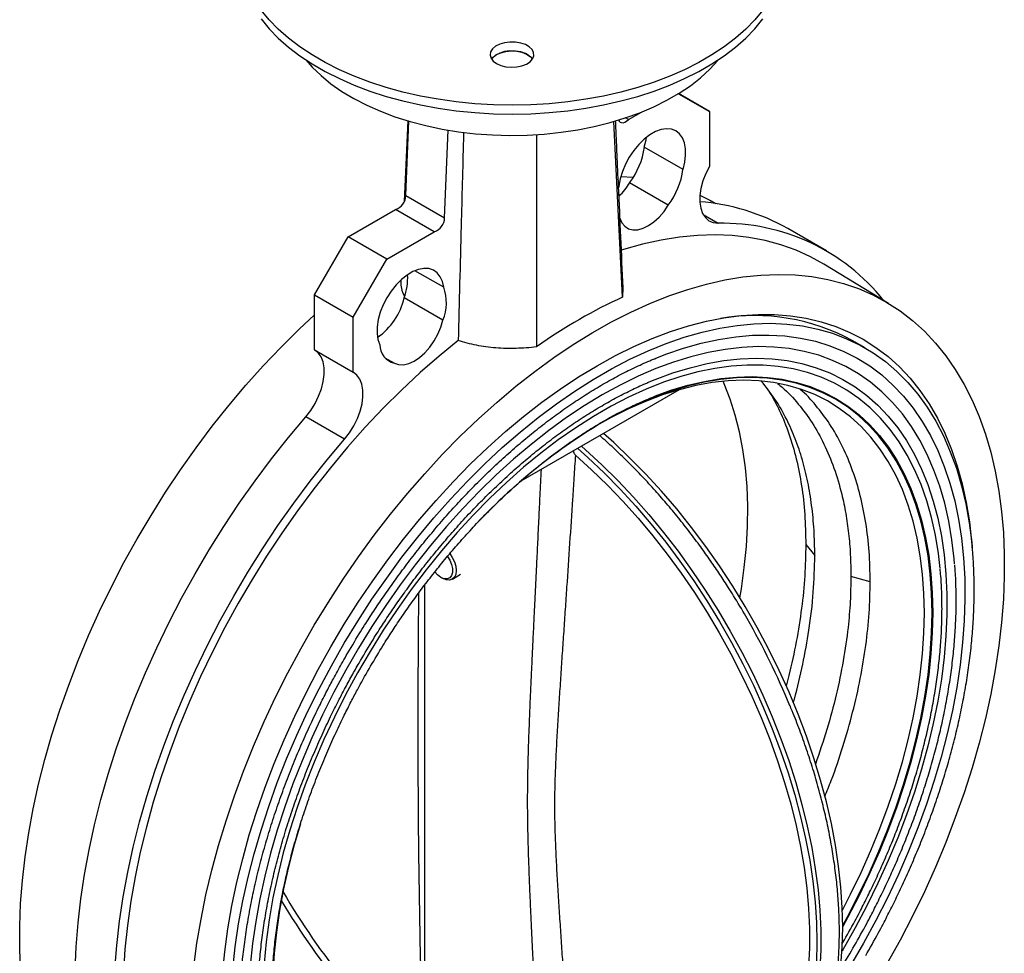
# Model space of a CAD drawing. Header units: millimetres. Extents: x -2663 to -856, y -563 to 1395.
# Tile 21 of 24: x -2535 to -2265, y 914 to 1170. Entities that reach past the tile are written whole.
import ezdxf

# ---------------------------------------------------------------- set-up
doc = ezdxf.new("R2010")
doc.units = ezdxf.units.MM

msp = doc.modelspace()

# ---------------------------------------------------------------- linework, layer by layer
at = {"color": 7, "linetype": 'Continuous', "lineweight": 25}
for p, q in [((-2353.93, 1149.77), (-2345.43, 1144.88)), ((-2345.43, 1144.88), (-2353.92, 1149.78)), ((-2428.12, 1142.42), (-2429.12, 1120.24)), ((-2367.66, 1142.65), (-2368.48, 1143.12)), ((-2367.66, 1142.65), (-2364.09, 1144.71)), ((-2345.43, 1144.88), (-2345.42, 1129.85)), ((-2428.67, 1121.87), (-2427.88, 1142.24)), ((-2418.07, 1115.74), (-2417.13, 1139.78)), ((-2369.28, 1093.97), (-2371.66, 1142.13)), ((-2392.86, 1138.54), (-2392.86, 1080.35)), ((-2352.68, 1128.98), (-2363.29, 1135.11)), ((-2369.73, 1127.09), (-2366.31, 1126.84)), ((-2370.25, 1124.44), (-2370.4, 1123.92)), ((-2356.71, 1119.24), (-2367.32, 1125.36)), ((-2428.67, 1121.87), (-2418.07, 1115.74)), ((-2444.52, 1110.54), (-2431.5, 1118.04)), ((-2420.9, 1111.91), (-2431.5, 1118.04)), ((-2343.6, 1119.6), (-2344.9, 1120.32)), ((-2313.31, 1106.65), (-2323.92, 1112.77)), ((-2453.73, 1094.61), (-2444.52, 1110.54)), ((-2433.91, 1104.42), (-2444.52, 1110.54)), ((-2433.91, 1104.42), (-2420.9, 1111.91)), ((-2443.12, 1088.48), (-2433.91, 1104.42)), ((-2296.28, 1092.25), (-2314.09, 1103.04)), ((-2418.31, 1096.7), (-2426.19, 1101.24)), ((-2369.16, 1096.5), (-2369.28, 1093.97)), ((-2453.75, 1079.56), (-2453.73, 1094.61)), ((-2453.73, 1094.61), (-2443.12, 1088.48)), ((-2418.53, 1087.67), (-2429.14, 1093.79)), ((-2443.14, 1073.44), (-2443.12, 1088.48)), ((-2302.74, 1080.06), (-2306.27, 1082.1)), ((-2453.75, 1079.56), (-2443.14, 1073.44)), ((-2434.42, 1077.35), (-2431.85, 1075.86)), ((-2353.72, 1068.61), (-2397.14, 1043.54)), ((-2445.52, 1055.07), (-2456.13, 1061.19)), ((-2319, 1026.18), (-2316.53, 1023.12)), ((-2419, 1017.13), (-2418.5, 1016.85)), ((-2415.93, 1016.66), (-2413.74, 1018)), ((-2301.33, 1015.98), (-2306.63, 1017.4)), ((-2423.58, 1015), (-2423.58, 871.07)), ((-2335.1, 1005.88), (-2335.44, 1006.49)), ((-2309.02, 916.74), (-2308.82, 917.06))]:
    msp.add_line(p, q, dxfattribs=at)
at = {"color": 8, "linetype": 'Continuous', "lineweight": 25}
msp.add_line((-2347.14, 1116.61), (-2343.03, 1114.24), dxfattribs=at)
at = {"color": 7, "linetype": 'Continuous', "lineweight": 25, "flags": 128}
for points in [[(-2330.77, 1172.7), (-2332.97, 1170.03), (-2335.48, 1167.45), (-2338.29, 1164.97), (-2341.38, 1162.62), (-2344.75, 1160.39), (-2348.37, 1158.29), (-2352.23, 1156.35), (-2356.31, 1154.56), (-2360.59, 1152.94), (-2365.06, 1151.49), (-2369.69, 1150.22), (-2374.45, 1149.13), (-2379.34, 1148.24), (-2384.31, 1147.53), (-2389.36, 1147.03), (-2394.46, 1146.73), (-2399.58, 1146.63), (-2404.7, 1146.73), (-2409.8, 1147.03), (-2414.85, 1147.53), (-2419.83, 1148.24), (-2424.71, 1149.13), (-2429.48, 1150.22), (-2434.1, 1151.49), (-2438.57, 1152.94), (-2442.85, 1154.56), (-2446.93, 1156.35), (-2450.79, 1158.29), (-2454.42, 1160.39), (-2457.78, 1162.62), (-2460.88, 1164.97), (-2463.68, 1167.45), (-2466.19, 1170.03), (-2468.39, 1172.7)], [(-2468.39, 1170.25), (-2466.19, 1167.58), (-2463.68, 1165), (-2460.88, 1162.52), (-2457.78, 1160.17), (-2454.42, 1157.94), (-2450.79, 1155.84), (-2446.93, 1153.9), (-2442.85, 1152.11), (-2438.57, 1150.49), (-2434.1, 1149.04), (-2429.48, 1147.77), (-2424.71, 1146.68), (-2419.83, 1145.79), (-2414.85, 1145.09), (-2409.8, 1144.58), (-2404.7, 1144.28), (-2399.58, 1144.18), (-2394.46, 1144.28), (-2389.36, 1144.58), (-2384.31, 1145.09), (-2379.34, 1145.79), (-2374.45, 1146.68), (-2369.69, 1147.77), (-2365.06, 1149.04), (-2360.59, 1150.49), (-2356.31, 1152.11), (-2352.23, 1153.9), (-2348.37, 1155.84), (-2344.75, 1157.94), (-2341.38, 1160.17), (-2338.29, 1162.52), (-2335.48, 1165), (-2332.97, 1167.58), (-2330.77, 1170.25)], [(-2403.82, 1158.03), (-2402.64, 1157.5), (-2401.26, 1157.16), (-2399.77, 1157.02), (-2398.27, 1157.1), (-2396.86, 1157.4), (-2395.61, 1157.88), (-2394.62, 1158.54), (-2393.94, 1159.31), (-2393.61, 1160.16), (-2393.66, 1161.02), (-2394.08, 1161.86), (-2394.84, 1162.61), (-2395.9, 1163.22), (-2397.2, 1163.66), (-2398.64, 1163.9), (-2400.15, 1163.93), (-2401.61, 1163.74), (-2402.95, 1163.35), (-2404.08, 1162.77), (-2404.93, 1162.06), (-2405.44, 1161.24), (-2405.58, 1160.37), (-2405.34, 1159.52), (-2404.75, 1158.72), (-2403.82, 1158.03)], [(-2393.97, 1159.26), (-2394.08, 1159.41), (-2394.84, 1160.16), (-2395.9, 1160.77), (-2397.2, 1161.21), (-2398.64, 1161.45), (-2400.15, 1161.48), (-2401.61, 1161.29), (-2402.95, 1160.9), (-2404.08, 1160.32), (-2404.93, 1159.61), (-2405.19, 1159.26)], [(-2403.82, 1160.48), (-2402.64, 1161.01), (-2401.26, 1161.36), (-2399.77, 1161.5), (-2398.27, 1161.41), (-2396.86, 1161.12), (-2395.61, 1160.63), (-2394.62, 1159.98), (-2393.97, 1159.26)], [(-2456.11, 1159.02), (-2454.39, 1157.06), (-2451.96, 1154.72), (-2449.23, 1152.49), (-2446.21, 1150.39), (-2442.93, 1148.42), (-2439.4, 1146.6), (-2435.65, 1144.94), (-2431.68, 1143.45), (-2427.53, 1142.14), (-2423.23, 1141.01), (-2418.78, 1140.07), (-2414.23, 1139.33), (-2409.59, 1138.8), (-2404.9, 1138.46), (-2400.17, 1138.33), (-2395.44, 1138.41), (-2390.74, 1138.69), (-2386.09, 1139.18), (-2381.51, 1139.87), (-2377.04, 1140.76), (-2372.69, 1141.84), (-2368.5, 1143.11), (-2364.49, 1144.55), (-2360.68, 1146.17), (-2357.09, 1147.95), (-2353.75, 1149.88), (-2350.66, 1151.95), (-2347.86, 1154.15), (-2345.36, 1156.47), (-2343.16, 1158.89), (-2343.05, 1159.02)], [(-2405.19, 1159.26), (-2404.75, 1159.8), (-2403.82, 1160.48)], [(-2370.35, 1142.52), (-2370.22, 1142.27), (-2369.93, 1141.98), (-2369.56, 1141.83), (-2369.12, 1141.82), (-2368.64, 1141.96), (-2368.14, 1142.24), (-2367.66, 1142.65)], [(-2352.68, 1128.98), (-2352.19, 1130.98), (-2351.96, 1132.91), (-2352, 1134.69), (-2352.3, 1136.29), (-2352.85, 1137.66), (-2353.65, 1138.76), (-2354.66, 1139.55), (-2355.87, 1140.02), (-2357.22, 1140.14), (-2358.69, 1139.92), (-2360.23, 1139.37), (-2361.79, 1138.49), (-2363.34, 1137.31), (-2364.82, 1135.87), (-2366.2, 1134.21), (-2367.43, 1132.38), (-2368.47, 1130.43), (-2369.31, 1128.42), (-2369.9, 1126.41), (-2370.25, 1124.44)], [(-2363.29, 1135.11), (-2362.8, 1137.11), (-2362.68, 1137.85)], [(-2345.42, 1129.85), (-2346.44, 1127.87), (-2347.23, 1125.84), (-2347.78, 1123.81), (-2348.07, 1121.85), (-2348.09, 1120.02), (-2347.83, 1118.36), (-2347.32, 1116.94), (-2346.55, 1115.78), (-2345.56, 1114.93), (-2344.38, 1114.41), (-2343.03, 1114.24)], [(-2348.06, 1121.92), (-2345.33, 1120.55), (-2344.9, 1120.32)], [(-2370.03, 1115.67), (-2369.46, 1114.4), (-2368.65, 1113.42), (-2367.62, 1112.76), (-2366.42, 1112.44), (-2365.07, 1112.48), (-2363.63, 1112.86), (-2362.14, 1113.59), (-2360.65, 1114.63), (-2359.22, 1115.95), (-2357.89, 1117.5), (-2356.71, 1119.24)], [(-2314.09, 1103.04), (-2317.68, 1105.04), (-2321.67, 1106.85), (-2325.83, 1108.34), (-2330.14, 1109.5), (-2334.59, 1110.34), (-2339.18, 1110.86), (-2343.9, 1111.04), (-2348.73, 1110.89), (-2353.67, 1110.42), (-2358.69, 1109.62), (-2363.8, 1108.49), (-2368.98, 1107.04), (-2369.54, 1106.86)], [(-2418.31, 1096.7), (-2418.65, 1098.26), (-2419.25, 1099.59), (-2420.08, 1100.64), (-2421.13, 1101.38), (-2422.36, 1101.8), (-2423.73, 1101.87), (-2425.22, 1101.59), (-2426.76, 1100.98), (-2428.33, 1100.05), (-2429.87, 1098.83), (-2431.34, 1097.36), (-2432.69, 1095.67), (-2433.89, 1093.82), (-2434.91, 1091.85), (-2435.7, 1089.83), (-2436.26, 1087.82), (-2436.56, 1085.88), (-2436.6, 1084.05), (-2436.36, 1082.39), (-2435.87, 1080.96)], [(-2486.85, 910.36), (-2485.98, 916.87), (-2484.87, 923.47), (-2483.51, 930.15), (-2481.92, 936.88), (-2480.09, 943.65), (-2478.02, 950.45), (-2475.73, 957.26), (-2473.22, 964.07), (-2470.49, 970.86), (-2467.55, 977.62), (-2464.41, 984.33), (-2461.07, 990.98), (-2457.54, 997.55), (-2453.84, 1004.03), (-2449.95, 1010.39), (-2445.91, 1016.64), (-2441.7, 1022.75), (-2437.35, 1028.72), (-2432.87, 1034.52), (-2428.26, 1040.14), (-2423.53, 1045.58), (-2418.7, 1050.82), (-2413.77, 1055.85), (-2408.76, 1060.65), (-2403.67, 1065.22), (-2398.53, 1069.55), (-2393.33, 1073.62), (-2388.1, 1077.43), (-2382.84, 1080.97), (-2377.57, 1084.23), (-2372.29, 1087.21), (-2367.02, 1089.89), (-2361.77, 1092.27), (-2356.56, 1094.35), (-2351.39, 1096.12), (-2346.27, 1097.58), (-2341.22, 1098.72), (-2336.25, 1099.54), (-2331.37, 1100.04), (-2326.59, 1100.22), (-2321.92, 1100.08), (-2317.37, 1099.62), (-2312.95, 1098.84), (-2308.67, 1097.74), (-2304.55, 1096.32), (-2300.58, 1094.59), (-2296.78, 1092.55), (-2293.16, 1090.2), (-2289.73, 1087.56), (-2286.49, 1084.62), (-2283.44, 1081.4), (-2280.61, 1077.89), (-2277.99, 1074.11), (-2275.59, 1070.07), (-2273.41, 1065.78), (-2271.46, 1061.24), (-2269.75, 1056.46), (-2268.27, 1051.47), (-2267.04, 1046.25), (-2266.05, 1040.84), (-2265.3, 1035.24), (-2264.8, 1029.46), (-2264.56, 1023.51), (-2264.56, 1017.42), (-2264.8, 1011.19), (-2265.3, 1004.83), (-2266.05, 998.37), (-2267.04, 991.81), (-2268.27, 985.17), (-2269.75, 978.47), (-2271.46, 971.72), (-2273.41, 964.93), (-2275.59, 958.12), (-2277.99, 951.31), (-2280.61, 944.5), (-2283.44, 937.73), (-2286.49, 930.99), (-2289.73, 924.31), (-2293.16, 917.7), (-2296.78, 911.18)], [(-2534.36, 909.46), (-2534.61, 915.4), (-2534.61, 921.5), (-2534.36, 927.73), (-2533.86, 934.08), (-2533.12, 940.55), (-2532.12, 947.11), (-2530.89, 953.74), (-2529.41, 960.45), (-2527.7, 967.2), (-2525.75, 973.99), (-2523.58, 980.8), (-2521.17, 987.61), (-2518.55, 994.41), (-2515.72, 1001.19), (-2512.68, 1007.93), (-2509.44, 1014.61), (-2506, 1021.22), (-2502.38, 1027.74), (-2498.58, 1034.17), (-2494.62, 1040.48), (-2490.49, 1046.66), (-2486.21, 1052.7), (-2481.8, 1058.58), (-2477.25, 1064.3), (-2472.58, 1069.83), (-2467.79, 1075.17), (-2462.91, 1080.3), (-2457.94, 1085.22), (-2453.74, 1089.14)], [(-2478.99, 908.36), (-2478.37, 914.53), (-2477.5, 920.79), (-2476.39, 927.14), (-2475.04, 933.56), (-2473.45, 940.04), (-2471.63, 946.55), (-2469.57, 953.08), (-2467.29, 959.63), (-2464.8, 966.16), (-2462.09, 972.67), (-2459.17, 979.13), (-2456.05, 985.55), (-2452.74, 991.89), (-2449.25, 998.14), (-2445.58, 1004.3), (-2441.74, 1010.33), (-2437.75, 1016.24), (-2433.6, 1022), (-2429.32, 1027.6), (-2424.91, 1033.03), (-2420.39, 1038.28), (-2415.75, 1043.32), (-2411.03, 1048.16), (-2406.22, 1052.77), (-2401.33, 1057.15), (-2396.39, 1061.29), (-2391.4, 1065.17), (-2386.37, 1068.79), (-2381.31, 1072.14), (-2376.25, 1075.2), (-2371.18, 1077.98), (-2366.13, 1080.47), (-2361.1, 1082.66), (-2356.11, 1084.54), (-2351.16, 1086.11), (-2346.28, 1087.37), (-2341.47, 1088.31), (-2336.74, 1088.94), (-2332.11, 1089.24), (-2327.58, 1089.22), (-2323.17, 1088.88), (-2318.89, 1088.22), (-2314.75, 1087.24), (-2310.75, 1085.95), (-2306.92, 1084.34), (-2303.25, 1082.43), (-2299.75, 1080.21), (-2296.44, 1077.69), (-2293.33, 1074.87), (-2290.41, 1071.77), (-2287.7, 1068.4), (-2285.2, 1064.75), (-2282.92, 1060.83), (-2280.87, 1056.67), (-2279.04, 1052.26), (-2277.45, 1047.63), (-2276.1, 1042.77), (-2274.99, 1037.7), (-2274.13, 1032.43), (-2273.51, 1026.98), (-2273.35, 1025.07)], [(-2476.17, 909.75), (-2475.48, 915.92), (-2474.55, 922.18), (-2473.38, 928.52), (-2471.96, 934.93), (-2470.31, 941.39), (-2468.42, 947.88), (-2466.31, 954.39), (-2463.97, 960.9), (-2461.41, 967.4), (-2458.64, 973.86), (-2455.66, 980.28), (-2452.49, 986.64), (-2449.13, 992.93), (-2445.58, 999.12), (-2441.87, 1005.2), (-2437.98, 1011.16), (-2433.95, 1016.98), (-2429.77, 1022.66), (-2425.45, 1028.16), (-2421.01, 1033.49), (-2416.46, 1038.63), (-2411.81, 1043.56), (-2407.06, 1048.28), (-2402.24, 1052.76), (-2397.35, 1057.01), (-2392.4, 1061.01), (-2387.41, 1064.76), (-2382.39, 1068.23), (-2377.36, 1071.42), (-2372.31, 1074.34), (-2367.27, 1076.96), (-2362.25, 1079.28), (-2357.26, 1081.3), (-2352.32, 1083.01), (-2347.43, 1084.4), (-2342.61, 1085.49), (-2337.86, 1086.25), (-2333.21, 1086.69), (-2328.65, 1086.81), (-2324.22, 1086.6), (-2319.9, 1086.08), (-2315.72, 1085.24), (-2311.68, 1084.07), (-2307.8, 1082.59), (-2304.08, 1080.8), (-2300.54, 1078.71), (-2297.18, 1076.31), (-2294, 1073.61), (-2291.03, 1070.62), (-2288.26, 1067.35), (-2285.7, 1063.81), (-2283.36, 1060), (-2281.24, 1055.93), (-2279.36, 1051.62), (-2277.7, 1047.07), (-2276.29, 1042.3), (-2275.11, 1037.31), (-2274.18, 1032.13), (-2273.5, 1026.75), (-2273.39, 1025.67)], [(-2431.85, 1075.86), (-2430.67, 1075.49), (-2429.34, 1075.47), (-2427.91, 1075.8), (-2426.42, 1076.48), (-2424.93, 1077.47), (-2423.49, 1078.75), (-2422.14, 1080.27), (-2420.93, 1081.99), (-2419.91, 1083.83), (-2419.1, 1085.75), (-2418.53, 1087.67)], [(-2360.36, 1077.19), (-2357.42, 1078.34), (-2352.52, 1080.01), (-2347.68, 1081.37), (-2342.9, 1082.41), (-2338.21, 1083.13), (-2333.61, 1083.53), (-2329.11, 1083.6), (-2324.73, 1083.35), (-2320.47, 1082.77), (-2316.35, 1081.88), (-2312.38, 1080.66), (-2308.57, 1079.12), (-2304.93, 1077.27), (-2301.46, 1075.12), (-2298.17, 1072.66), (-2295.09, 1069.9), (-2292.2, 1066.85), (-2289.52, 1063.53), (-2287.05, 1059.92), (-2284.81, 1056.06), (-2282.8, 1051.93), (-2281.01, 1047.57), (-2279.47, 1042.97), (-2278.17, 1038.15), (-2277.11, 1033.12), (-2276.29, 1027.89), (-2275.73, 1022.48), (-2275.41, 1016.9), (-2275.35, 1011.16), (-2275.54, 1005.28), (-2275.98, 999.27), (-2276.67, 993.16), (-2277.6, 986.94), (-2278.79, 980.65), (-2280.21, 974.29), (-2281.88, 967.89), (-2283.78, 961.45), (-2285.9, 955), (-2288.26, 948.54), (-2290.83, 942.11), (-2293.62, 935.7), (-2296.61, 929.35), (-2299.79, 923.06), (-2303.17, 916.85), (-2306.73, 910.74)], [(-2414.34, 1082.1), (-2419.57, 1077.83), (-2424.75, 1073.3), (-2429.86, 1068.53), (-2434.89, 1063.53), (-2439.83, 1058.31), (-2444.66, 1052.87), (-2449.37, 1047.24), (-2453.97, 1041.43), (-2458.42, 1035.44), (-2462.73, 1029.3), (-2466.88, 1023.02), (-2470.87, 1016.6), (-2474.69, 1010.07), (-2478.32, 1003.44), (-2481.76, 996.73), (-2485, 989.95), (-2488.03, 983.11), (-2490.85, 976.24), (-2493.45, 969.34), (-2495.82, 962.44), (-2497.97, 955.55), (-2499.87, 948.68), (-2501.54, 941.85), (-2502.96, 935.08), (-2504.14, 928.38), (-2505.06, 921.76), (-2505.73, 915.25), (-2506.15, 908.85)], [(-2278.2, 1020.86), (-2278.32, 1022.22), (-2278.94, 1027.5), (-2279.8, 1032.58), (-2280.91, 1037.47), (-2282.27, 1042.15), (-2283.86, 1046.6), (-2285.68, 1050.82), (-2287.73, 1054.79), (-2290.01, 1058.51), (-2292.5, 1061.96), (-2295.21, 1065.14), (-2298.12, 1068.03), (-2301.22, 1070.64), (-2304.52, 1072.95), (-2307.99, 1074.96), (-2311.64, 1076.66), (-2315.45, 1078.04), (-2319.41, 1079.12), (-2323.52, 1079.87), (-2327.75, 1080.3), (-2332.11, 1080.42), (-2336.57, 1080.21), (-2341.14, 1079.68), (-2345.79, 1078.83), (-2350.52, 1077.66), (-2355.3, 1076.18), (-2360.14, 1074.39), (-2365.02, 1072.29), (-2369.92, 1069.89), (-2374.83, 1067.2), (-2379.75, 1064.22), (-2384.65, 1060.96), (-2389.52, 1057.43), (-2394.36, 1053.63), (-2399.15, 1049.59), (-2403.88, 1045.3), (-2408.53, 1040.78), (-2413.09, 1036.04), (-2417.56, 1031.09), (-2421.91, 1025.94), (-2426.15, 1020.62), (-2430.25, 1015.13), (-2434.22, 1009.48), (-2438.03, 1003.69), (-2441.67, 997.78), (-2445.15, 991.76), (-2448.44, 985.65), (-2451.55, 979.46), (-2454.46, 973.2), (-2457.16, 966.9), (-2459.66, 960.57), (-2461.93, 954.23), (-2463.99, 947.88), (-2465.81, 941.56), (-2467.4, 935.27), (-2468.75, 929.03), (-2469.86, 922.86), (-2470.73, 916.78), (-2471.35, 910.79)], [(-2456.13, 1061.19), (-2454.79, 1062.92), (-2453.6, 1064.81), (-2452.61, 1066.8), (-2451.85, 1068.84), (-2451.33, 1070.86), (-2451.08, 1072.81), (-2451.1, 1074.62), (-2451.38, 1076.25), (-2451.93, 1077.64), (-2452.73, 1078.76), (-2453.74, 1079.57)], [(-2282.19, 1019.64), (-2282.65, 1023.69), (-2283.47, 1028.72), (-2284.53, 1033.56), (-2285.83, 1038.19), (-2287.37, 1042.59), (-2289.15, 1046.76), (-2291.16, 1050.68), (-2293.39, 1054.34), (-2295.84, 1057.73), (-2298.51, 1060.85), (-2301.38, 1063.68), (-2304.45, 1066.22), (-2307.71, 1068.47), (-2311.15, 1070.4), (-2314.77, 1072.03), (-2318.54, 1073.34), (-2322.47, 1074.33), (-2326.54, 1075), (-2330.73, 1075.35), (-2335.05, 1075.37), (-2339.47, 1075.07), (-2343.99, 1074.45), (-2348.6, 1073.5), (-2353.27, 1072.24), (-2358, 1070.66), (-2362.78, 1068.76), (-2367.59, 1066.57), (-2372.42, 1064.07), (-2377.25, 1061.28), (-2382.08, 1058.2), (-2386.89, 1054.85), (-2391.67, 1051.22), (-2396.4, 1047.34), (-2401.07, 1043.21), (-2405.67, 1038.84), (-2410.19, 1034.25), (-2414.62, 1029.44), (-2418.93, 1024.43), (-2423.13, 1019.24), (-2427.2, 1013.87), (-2431.12, 1008.34), (-2434.9, 1002.68), (-2438.51, 996.88), (-2441.95, 990.97), (-2445.21, 984.96), (-2448.28, 978.88), (-2451.16, 972.73), (-2453.82, 966.53), (-2456.28, 960.3), (-2458.51, 954.06), (-2460.52, 947.82), (-2462.3, 941.61), (-2463.84, 935.42), (-2465.14, 929.29), (-2466.2, 923.24), (-2467.01, 917.26), (-2467.57, 911.39)], [(-2362.41, 1070.57), (-2360.28, 1071.44), (-2355.49, 1073.2), (-2350.76, 1074.64), (-2346.08, 1075.77), (-2341.48, 1076.58), (-2336.97, 1077.06), (-2332.56, 1077.23), (-2328.27, 1077.06), (-2324.09, 1076.58), (-2320.05, 1075.77), (-2316.16, 1074.65), (-2312.42, 1073.2), (-2308.85, 1071.45), (-2305.45, 1069.38), (-2302.24, 1067.01), (-2299.22, 1064.35), (-2296.4, 1061.4), (-2293.78, 1058.16), (-2291.38, 1054.65), (-2289.21, 1050.88), (-2287.26, 1046.86), (-2285.54, 1042.59), (-2284.06, 1038.09), (-2282.82, 1033.36), (-2281.82, 1028.44), (-2281.08, 1023.31), (-2280.57, 1018.01), (-2280.32, 1012.54), (-2280.32, 1006.92), (-2280.57, 1001.16), (-2281.08, 995.28), (-2281.82, 989.29), (-2282.82, 983.21), (-2284.06, 977.06), (-2285.54, 970.85), (-2287.26, 964.6), (-2289.21, 958.32), (-2291.38, 952.04), (-2293.78, 945.76), (-2296.4, 939.51), (-2299.22, 933.3), (-2302.24, 927.15), (-2305.45, 921.07), (-2308.85, 915.08), (-2309.04, 914.75)], [(-2445.52, 1055.07), (-2444.18, 1056.8), (-2442.99, 1058.69), (-2442, 1060.68), (-2441.24, 1062.72), (-2440.72, 1064.74), (-2440.47, 1066.68), (-2440.49, 1068.5), (-2440.78, 1070.12), (-2441.33, 1071.52), (-2442.12, 1072.63), (-2443.14, 1073.44)], [(-2358.2, 1067.68), (-2355.99, 1068.45), (-2351.37, 1069.83), (-2346.82, 1070.9), (-2342.35, 1071.65), (-2337.96, 1072.09), (-2333.68, 1072.2), (-2329.51, 1071.99), (-2325.46, 1071.47), (-2321.55, 1070.62), (-2317.78, 1069.46), (-2314.18, 1067.98), (-2310.73, 1066.2), (-2307.47, 1064.11), (-2304.38, 1061.72), (-2301.49, 1059.04), (-2298.81, 1056.07), (-2296.33, 1052.83), (-2294.06, 1049.32), (-2292.02, 1045.56), (-2290.2, 1041.54), (-2288.62, 1037.29), (-2287.27, 1032.81), (-2286.16, 1028.12), (-2285.3, 1023.23), (-2284.68, 1018.16), (-2284.31, 1012.91), (-2284.18, 1007.5), (-2284.31, 1001.95), (-2284.68, 996.27), (-2285.3, 990.48), (-2286.16, 984.6), (-2287.27, 978.63), (-2288.62, 972.59), (-2290.2, 966.51), (-2292.02, 960.4), (-2294.06, 954.28), (-2296.33, 948.15), (-2298.81, 942.05), (-2301.49, 935.98), (-2304.38, 929.96), (-2307.47, 924.02), (-2308.86, 921.46)], [(-2286.48, 1007.4), (-2286.6, 1012.78), (-2286.98, 1018), (-2287.6, 1023.04), (-2288.47, 1027.9), (-2289.58, 1032.56), (-2290.93, 1037), (-2292.52, 1041.21), (-2294.34, 1045.19), (-2296.39, 1048.92), (-2298.66, 1052.39), (-2301.14, 1055.59), (-2303.83, 1058.51), (-2306.73, 1061.15), (-2309.82, 1063.49), (-2313.09, 1065.53), (-2316.53, 1067.27), (-2320.15, 1068.69), (-2323.91, 1069.8), (-2327.82, 1070.6), (-2331.87, 1071.07), (-2336.04, 1071.22), (-2340.32, 1071.05), (-2344.7, 1070.56), (-2349.16, 1069.74), (-2353.7, 1068.62), (-2358.31, 1067.17), (-2362.96, 1065.42), (-2367.64, 1063.36), (-2372.35, 1061), (-2375.38, 1059.33)], [(-2308.86, 921.76), (-2307.6, 924.08), (-2304.52, 930.01), (-2301.64, 936.02), (-2298.95, 942.07), (-2296.48, 948.17), (-2294.22, 954.28), (-2292.18, 960.39), (-2290.37, 966.49), (-2288.79, 972.56), (-2287.44, 978.58), (-2286.34, 984.54), (-2285.47, 990.41), (-2284.85, 996.19), (-2284.48, 1001.86), (-2284.36, 1007.4), (-2284.48, 1012.8), (-2284.85, 1018.04), (-2285.47, 1023.1), (-2286.34, 1027.98), (-2287.44, 1032.66), (-2288.79, 1037.13), (-2290.37, 1041.37), (-2292.18, 1045.38), (-2294.22, 1049.14), (-2296.48, 1052.64), (-2298.95, 1055.88), (-2301.64, 1058.84), (-2304.52, 1061.51), (-2307.6, 1063.89), (-2310.86, 1065.98), (-2314.29, 1067.76), (-2317.9, 1069.23), (-2321.65, 1070.39), (-2325.56, 1071.24), (-2329.6, 1071.77), (-2333.76, 1071.97), (-2338.03, 1071.86), (-2342.41, 1071.43), (-2346.87, 1070.67), (-2351.42, 1069.61), (-2356.02, 1068.22), (-2360.68, 1066.53), (-2365.38, 1064.54), (-2370.1, 1062.24), (-2374.83, 1059.65)], [(-2337.07, 1011.6), (-2336.66, 1014.04), (-2335.86, 1019.88), (-2335.3, 1025.62), (-2334.99, 1031.24), (-2334.92, 1036.72), (-2335.11, 1042.06), (-2335.55, 1047.24), (-2336.23, 1052.24), (-2337.16, 1057.04), (-2338.33, 1061.65), (-2339.74, 1066.04), (-2341.39, 1070.19), (-2341.71, 1070.93)], [(-2519.37, 909.55), (-2519.11, 915.91), (-2518.6, 922.41), (-2517.85, 929.01), (-2516.84, 935.71), (-2515.58, 942.49), (-2514.07, 949.34), (-2512.33, 956.24), (-2510.34, 963.18), (-2508.12, 970.13), (-2505.68, 977.1), (-2503.01, 984.05), (-2500.12, 990.97), (-2497.02, 997.86), (-2493.72, 1004.69), (-2490.21, 1011.45), (-2486.52, 1018.12), (-2482.65, 1024.69), (-2478.61, 1031.14), (-2474.4, 1037.47), (-2470.04, 1043.65), (-2465.54, 1049.67), (-2460.9, 1055.52), (-2456.13, 1061.19)], [(-2309.36, 910.68), (-2308.99, 915.84), (-2308.86, 921.17), (-2308.99, 926.64), (-2309.36, 932.24), (-2309.99, 937.95), (-2310.86, 943.76), (-2311.98, 949.65), (-2313.34, 955.6), (-2314.94, 961.6), (-2316.77, 967.63), (-2318.83, 973.66), (-2321.11, 979.7), (-2323.6, 985.7), (-2326.31, 991.67), (-2329.22, 997.58), (-2332.31, 1003.41), (-2335.6, 1009.15), (-2339.05, 1014.79), (-2342.67, 1020.3), (-2346.45, 1025.66), (-2350.36, 1030.88), (-2354.41, 1035.92), (-2358.58, 1040.78), (-2362.85, 1045.43), (-2367.22, 1049.88), (-2371.68, 1054.1), (-2374.5, 1056.62)], [(-2508.51, 909.79), (-2508, 916.28), (-2507.24, 922.89), (-2506.23, 929.59), (-2504.97, 936.37), (-2503.47, 943.22), (-2501.72, 950.12), (-2499.74, 957.05), (-2497.52, 964.01), (-2495.07, 970.97), (-2492.4, 977.92), (-2489.51, 984.85), (-2486.41, 991.74), (-2483.11, 998.57), (-2479.61, 1005.32), (-2475.92, 1011.99), (-2472.05, 1018.57), (-2468, 1025.02), (-2463.8, 1031.34), (-2459.44, 1037.53), (-2454.93, 1043.55), (-2450.29, 1049.4), (-2445.52, 1055.07)], [(-2382.2, 1050.69), (-2377.77, 1046.69), (-2373.42, 1042.47), (-2369.16, 1038.02), (-2364.99, 1033.37), (-2360.94, 1028.52), (-2357, 1023.5), (-2353.21, 1018.31), (-2349.56, 1012.98), (-2346.06, 1007.51), (-2342.73, 1001.93), (-2339.58, 996.24), (-2336.61, 990.48), (-2333.83, 984.64), (-2331.26, 978.75), (-2328.9, 972.84), (-2326.75, 966.9), (-2324.83, 960.97), (-2323.13, 955.05), (-2321.67, 949.18), (-2320.44, 943.35), (-2319.45, 937.6), (-2318.71, 931.93), (-2318.22, 926.36), (-2317.97, 920.92), (-2317.97, 915.61), (-2318.22, 910.45)], [(-2381.57, 1052.53), (-2378.75, 1050.01), (-2374.29, 1045.8), (-2369.92, 1041.35), (-2365.65, 1036.69), (-2361.48, 1031.84), (-2357.43, 1026.8), (-2353.52, 1021.58), (-2349.74, 1016.21), (-2346.12, 1010.71), (-2342.67, 1005.07), (-2339.39, 999.33), (-2336.29, 993.5), (-2333.38, 987.59), (-2330.68, 981.62), (-2328.18, 975.61), (-2325.9, 969.58), (-2323.84, 963.54), (-2322.01, 957.52), (-2320.41, 951.52), (-2319.05, 945.57), (-2317.93, 939.68), (-2317.06, 933.87), (-2316.43, 928.16), (-2316.06, 922.56), (-2315.93, 917.09), (-2316.06, 911.76)], [(-2380.51, 1053.15), (-2379.4, 1052.17), (-2374.94, 1048.06), (-2370.56, 1043.72), (-2366.26, 1039.17), (-2362.07, 1034.41), (-2357.99, 1029.47), (-2354.04, 1024.35), (-2350.23, 1019.07), (-2346.56, 1013.64), (-2343.05, 1008.09), (-2339.71, 1002.42), (-2336.55, 996.65), (-2333.57, 990.8), (-2330.79, 984.89), (-2328.21, 978.92), (-2325.84, 972.93), (-2323.69, 966.92), (-2321.77, 960.92), (-2320.07, 954.94), (-2318.6, 948.99), (-2317.37, 943.1), (-2316.39, 937.28), (-2315.65, 931.54), (-2315.15, 925.91), (-2314.9, 920.4), (-2314.9, 915.03), (-2315.15, 909.81)], [(-2416.65, 1023.67), (-2415.97, 1022.65), (-2415.38, 1021.43), (-2415.01, 1020.2), (-2414.89, 1019.02), (-2415.01, 1017.99), (-2415.38, 1017.18), (-2415.97, 1016.64), (-2416.73, 1016.4), (-2417.62, 1016.49), (-2418.5, 1016.85)], [(-2417.29, 1022.92), (-2416.65, 1021.89), (-2416.16, 1020.72), (-2415.9, 1019.56), (-2415.9, 1018.51), (-2416.16, 1017.65), (-2416.65, 1017.05), (-2417.34, 1016.76), (-2418.17, 1016.8), (-2419.07, 1017.17)], [(-2419.07, 1017.17), (-2419.97, 1017.84), (-2420.75, 1018.69)], [(-2308.96, 925.97), (-2306.73, 930.28), (-2303.83, 936.25), (-2301.14, 942.28), (-2298.66, 948.35), (-2296.39, 954.44), (-2294.34, 960.54), (-2292.52, 966.62), (-2290.93, 972.67), (-2289.58, 978.67), (-2288.47, 984.61), (-2287.6, 990.47), (-2286.98, 996.23), (-2286.6, 1001.88), (-2286.48, 1007.4)], [(-2457.6, 949.6), (-2459.3, 943.85), (-2460.88, 937.78), (-2462.22, 931.76), (-2463.33, 925.81), (-2464.19, 919.93), (-2464.81, 914.15), (-2465.18, 908.48)]]:
    msp.add_lwpolyline(points, dxfattribs=at)
at = {"color": 7, "linetype": 'Continuous', "lineweight": 25}
for centre, radius, start, end in [((-2383.77, 1137.86), 20.67, 322.7804, 352.3292), ((-2373.17, 1131.74), 20.67, 322.7803, 352.3292), ((-2383.09, 1134.8), 18.39, 314.4899, 329.1109), ((-2432.91, 1122.04), 4.24, 289.3576, 357.7147), ((-2352.33, 1062.83), 57.45, 60.3642, 85.7706), ((-2422.3, 1115.91), 4.24, 289.3576, 357.7147), ((-2341.75, 1057.64), 56.61, 38.6809, 91.3011), ((-2443.33, 1099.07), 15.14, 339.6098, 3.985), ((-2430.05, 1092.47), 12.48, 337.404, 19.8153), ((-2446.92, 1097.9), 18.25, 304.9266, 347.0024), ((-2333.06, 1033.07), 55.87, 61.3479, 99.6288), ((-2430.52, 1081.05), 5.35, 180.9506, 255.6511), ((-2294.13, 924.09), 157.76, 120.767, 137.912), ((-2517.64, 901.2), 210.42, 22.569, 29.8291), ((-2297.34, 1026.99), 190.94, 210.1624, 228.4286), ((-2296.12, 1027.35), 193.79, 210.6306, 228.8753)]:
    msp.add_arc(centre, radius, start, end, dxfattribs=at)
msp.add_ellipse((-2377.9, 957), major_axis=(75.52, 138.87), ratio=0.593626, start_param=0.66446, end_param=0.875926, dxfattribs=at)
for points, knots in [([(-2369.11, 1096.5), (-2369.53, 1105.79), (-2370.08, 1118.03), (-2370.7, 1131.94), (-2370.97, 1137.92), (-2371.1, 1140.95), (-2371.16, 1142.32)], [0, 0, 0, 0, 0.6085635, 0.8014453, 0.9107158, 1, 1, 1, 1]), ([(-2412.86, 1139.24), (-2412.88, 1138.57), (-2413.1, 1129.98), (-2413.6, 1110.93), (-2414.07, 1092.56), (-2414.34, 1082.1)], [0, 0, 0, 0, 0.035537, 0.450876, 1, 1, 1, 1]), ([(-2429.03, 1094.24), (-2429.1, 1094.38), (-2429.74, 1095.6), (-2430.07, 1097.11), (-2430.01, 1098.44), (-2430, 1098.6)], [0, 0, 0, 0, 0.09594, 0.890311, 1, 1, 1, 1]), ([(-2392.86, 1080.35), (-2394.74, 1080.13), (-2396.61, 1079.99), (-2400.32, 1079.89), (-2402.17, 1079.93), (-2405.85, 1080.21), (-2407.63, 1080.44), (-2411.07, 1081.12), (-2412.74, 1081.56), (-2414.34, 1082.1)], [0, 0, 0, 0, 0.25, 0.25, 0.5, 0.5, 0.75, 0.75, 1, 1, 1, 1]), ([(-2445.03, 995.7), (-2443.86, 997.7), (-2442.21, 1000.5), (-2439.68, 1004.56), (-2437.49, 1007.96), (-2434.8, 1011.95), (-2431.9, 1016.07), (-2428.79, 1020.3), (-2425.49, 1024.57), (-2422.04, 1028.83), (-2418.45, 1033.05), (-2414.74, 1037.19), (-2410.92, 1041.23), (-2407, 1045.16), (-2403, 1048.96), (-2398.92, 1052.61), (-2394.79, 1056.09), (-2390.61, 1059.4), (-2386.38, 1062.54), (-2382.13, 1065.47), (-2377.85, 1068.21), (-2373.57, 1070.74), (-2369.28, 1073.07), (-2365, 1075.15), (-2361.96, 1076.54), (-2360.35, 1077.16), (-2360.15, 1077.23)], [0, 0, 0, 0, 0.053018, 0.074125, 0.109199, 0.145541, 0.184467, 0.225038, 0.266875, 0.309676, 0.353225, 0.397362, 0.441966, 0.486945, 0.532226, 0.577753, 0.62348, 0.669371, 0.715398, 0.761538, 0.807773, 0.854092, 0.900487, 0.946953, 0.993493, 1, 1, 1, 1]), ([(-2441.53, 993.68), (-2440.39, 995.63), (-2438.78, 998.36), (-2436.31, 1002.3), (-2434.17, 1005.61), (-2431.55, 1009.5), (-2428.72, 1013.51), (-2425.67, 1017.62), (-2422.45, 1021.76), (-2419.08, 1025.89), (-2415.56, 1029.98), (-2411.93, 1033.99), (-2408.19, 1037.89), (-2404.36, 1041.68), (-2400.45, 1045.33), (-2396.47, 1048.83), (-2392.44, 1052.16), (-2388.36, 1055.32), (-2384.24, 1058.3), (-2380.09, 1061.08), (-2375.93, 1063.66), (-2371.76, 1066.03), (-2367.59, 1068.18), (-2364.43, 1069.69), (-2362.67, 1070.41), (-2362.28, 1070.57)], [0, 0, 0, 0, 0.055233, 0.077236, 0.113795, 0.151675, 0.192247, 0.234531, 0.278131, 0.322732, 0.368108, 0.414093, 0.46056, 0.507412, 0.554575, 0.60199, 0.649608, 0.697394, 0.745318, 0.793356, 0.841492, 0.889715, 0.938017, 0.986397, 1, 1, 1, 1]), ([(-2316.53, 1023.12), (-2316.58, 1025.47), (-2316.66, 1030.2), (-2317.33, 1036.93), (-2318.39, 1043.35), (-2319.88, 1049.44), (-2321.81, 1055.18), (-2324.3, 1060.8), (-2327.37, 1066.19), (-2329.93, 1069.39), (-2331.21, 1070.98)], [0, 0, 0, 0, 0.118819, 0.238229, 0.357343, 0.476458, 0.598021, 0.719585, 0.860147, 1, 1, 1, 1]), ([(-2326.75, 1070.25), (-2326.33, 1069.94), (-2324.25, 1068.36), (-2321.04, 1064.8), (-2317.17, 1059.63), (-2313.91, 1053.77), (-2311.19, 1047.24), (-2309.27, 1040.8), (-2308, 1034.74), (-2307.21, 1029.21), (-2306.72, 1023.44), (-2306.66, 1019.42), (-2306.63, 1017.4)], [0, 0, 0, 0, 0.030962, 0.156368, 0.278203, 0.400038, 0.525414, 0.65079, 0.737471, 0.824151, 0.912075, 1, 1, 1, 1]), ([(-2438.78, 992.09), (-2437.66, 994), (-2436.09, 996.67), (-2433.67, 1000.53), (-2431.57, 1003.77), (-2429, 1007.57), (-2426.22, 1011.48), (-2423.23, 1015.5), (-2420.07, 1019.54), (-2416.75, 1023.57), (-2413.31, 1027.55), (-2409.74, 1031.45), (-2406.07, 1035.24), (-2402.31, 1038.91), (-2398.48, 1042.45), (-2394.57, 1045.83), (-2390.62, 1049.04), (-2386.62, 1052.08), (-2382.58, 1054.93), (-2378.52, 1057.58), (-2374.45, 1060.03), (-2370.38, 1062.27), (-2366.31, 1064.3), (-2362.26, 1066.09), (-2359.49, 1067.22), (-2358.09, 1067.69), (-2358.02, 1067.72)], [0, 0, 0, 0, 0.053243, 0.074464, 0.109721, 0.146251, 0.185376, 0.22615, 0.26819, 0.311192, 0.354938, 0.399267, 0.444057, 0.489215, 0.534669, 0.580361, 0.626247, 0.67229, 0.718464, 0.764746, 0.811122, 0.85758, 0.904117, 0.950732, 0.99743, 1, 1, 1, 1]), ([(-2329.11, 1068.22), (-2328.1, 1066.45), (-2326.03, 1062.83), (-2323.55, 1056.59), (-2321.52, 1049.74), (-2320.08, 1042.35), (-2319.17, 1034.52), (-2319.06, 1028.96), (-2319, 1026.18)], [0, 0, 0, 0, 0.159237, 0.326781, 0.494628, 0.66278, 0.831237, 1, 1, 1, 1]), ([(-2301.33, 1015.98), (-2301.39, 1018.76), (-2301.51, 1024.32), (-2302.45, 1032.18), (-2303.96, 1039.59), (-2306.05, 1046.5), (-2308.72, 1052.86), (-2311.92, 1058.65), (-2315.69, 1063.75), (-2318.59, 1067.08), (-2320.36, 1068.5), (-2320.55, 1068.65)], [0, 0, 0, 0, 0.12391, 0.247595, 0.371056, 0.494294, 0.617309, 0.740101, 0.862671, 0.985018, 1, 1, 1, 1]), ([(-2345.13, 1021.74), (-2346.02, 1023), (-2347.88, 1025.63), (-2350.82, 1029.55), (-2353.97, 1033.54), (-2357.26, 1037.51), (-2360.7, 1041.43), (-2364.25, 1045.26), (-2367.91, 1048.99), (-2371.67, 1052.58), (-2374.22, 1054.93), (-2375.51, 1056.03), (-2375.51, 1056.03)], [0, 0, 0, 0, 0.098209, 0.203355, 0.311796, 0.422745, 0.535646, 0.650088, 0.765764, 0.882438, 0.999929, 1, 1, 1, 1]), ([(-2382.2, 1050.69), (-2382.33, 1048.61), (-2382.59, 1044.58), (-2383.12, 1036.51), (-2383.78, 1026.51), (-2384.46, 1016.45), (-2385, 1008.41), (-2385.41, 1002.39), (-2385.82, 996.37), (-2386.22, 990.37), (-2386.61, 984.37), (-2386.99, 978.38), (-2387.34, 972.42), (-2387.6, 967.46), (-2387.75, 963.5), (-2387.84, 960.53), (-2387.9, 957.58), (-2387.92, 954.62), (-2387.9, 951.66), (-2387.84, 948.7), (-2387.75, 945.74), (-2387.6, 941.79), (-2387.34, 936.85), (-2386.99, 930.92), (-2386.61, 924.99), (-2386.22, 919.06), (-2385.82, 913.14), (-2385.41, 907.22), (-2385, 901.31), (-2384.46, 893.42), (-2383.78, 883.58), (-2383.12, 873.81), (-2382.59, 865.95), (-2382.33, 862.02), (-2382.2, 859.99)], [0, 0, 0, 0, 0.032287, 0.062648, 0.125292, 0.187928, 0.219241, 0.250549, 0.281849, 0.313137, 0.344407, 0.375649, 0.406846, 0.437976, 0.45351, 0.469022, 0.484516, 0.5, 0.515484, 0.530978, 0.54649, 0.562024, 0.593154, 0.624351, 0.655593, 0.686863, 0.718151, 0.749451, 0.780759, 0.812072, 0.874708, 0.937352, 0.967712, 1, 1, 1, 1]), ([(-2382.77, 1051.84), (-2382.71, 1051.66), (-2382.62, 1051.38), (-2382.45, 1051.02), (-2382.32, 1050.81), (-2382.23, 1050.72), (-2382.2, 1050.69)], [0, 0, 0, 0, 0.4444278, 0.7002632, 0.8951783, 1, 1, 1, 1]), ([(-2319, 1026.18), (-2319.06, 1023.33), (-2319.17, 1017.64), (-2320.07, 1008.72), (-2321.55, 999.59), (-2323.02, 992.45), (-2324.16, 988.35), (-2324.43, 987.39)], [0, 0, 0, 0, 0.23225, 0.464453, 0.696609, 0.92872, 1, 1, 1, 1]), ([(-2302.57, 913.46), (-2301.41, 915.51), (-2299.79, 918.37), (-2297.51, 922.65), (-2295.64, 926.3), (-2293.49, 930.68), (-2291.34, 935.32), (-2289.2, 940.2), (-2287.12, 945.26), (-2285.12, 950.46), (-2283.24, 955.76), (-2281.47, 961.13), (-2279.85, 966.56), (-2278.38, 972.01), (-2277.06, 977.47), (-2275.91, 982.93), (-2274.94, 988.36), (-2274.14, 993.76), (-2273.52, 999.11), (-2273.08, 1004.39), (-2272.84, 1009.6), (-2272.77, 1014.72), (-2272.92, 1019.73), (-2273.11, 1023.3), (-2273.32, 1025.15), (-2273.34, 1025.41)], [0, 0, 0, 0, 0.055444, 0.077516, 0.114194, 0.152201, 0.192912, 0.235349, 0.279116, 0.323898, 0.36947, 0.415668, 0.462367, 0.50947, 0.556904, 0.60461, 0.652543, 0.700664, 0.748945, 0.797362, 0.845896, 0.894533, 0.943262, 0.992075, 1, 1, 1, 1]), ([(-2335.44, 1006.49), (-2336.54, 1008.36), (-2338.09, 1010.99), (-2340.47, 1014.79), (-2342.56, 1017.98), (-2344.21, 1020.46), (-2345.1, 1021.7), (-2345.13, 1021.74)], [0, 0, 0, 0, 0.360106, 0.504524, 0.744353, 0.992979, 1, 1, 1, 1]), ([(-2322.43, 982.84), (-2322.33, 983.16), (-2321.27, 986.69), (-2319.78, 993.34), (-2317.96, 1003.15), (-2316.78, 1013.17), (-2316.61, 1019.8), (-2316.53, 1023.12)], [0, 0, 0, 0, 0.023038, 0.251215, 0.478579, 0.73929, 1, 1, 1, 1]), ([(-2308.82, 917.06), (-2307.71, 919.02), (-2306.16, 921.76), (-2304, 925.85), (-2302.22, 929.34), (-2300.18, 933.53), (-2298.15, 937.96), (-2296.13, 942.63), (-2294.17, 947.47), (-2292.31, 952.43), (-2290.56, 957.5), (-2288.93, 962.62), (-2287.45, 967.8), (-2286.12, 972.99), (-2284.95, 978.19), (-2283.94, 983.37), (-2283.12, 988.52), (-2282.46, 993.63), (-2281.99, 998.68), (-2281.71, 1003.67), (-2281.61, 1008.57), (-2281.71, 1013.36), (-2281.89, 1016.97), (-2282.1, 1018.93), (-2282.15, 1019.37)], [0, 0, 0, 0, 0.057904, 0.080982, 0.119325, 0.159057, 0.201613, 0.245968, 0.291708, 0.338504, 0.386119, 0.434381, 0.48316, 0.532355, 0.581889, 0.631702, 0.681746, 0.731983, 0.782382, 0.83292, 0.883579, 0.934344, 0.985207, 1, 1, 1, 1]), ([(-2306.07, 915.48), (-2304.94, 917.47), (-2303.36, 920.27), (-2301.14, 924.44), (-2299.32, 928), (-2297.23, 932.28), (-2295.15, 936.8), (-2293.08, 941.57), (-2291.07, 946.5), (-2289.14, 951.57), (-2287.33, 956.74), (-2285.64, 961.98), (-2284.1, 967.26), (-2282.7, 972.57), (-2281.47, 977.89), (-2280.4, 983.19), (-2279.51, 988.47), (-2278.79, 993.71), (-2278.25, 998.9), (-2277.9, 1004.01), (-2277.73, 1009.05), (-2277.77, 1013.99), (-2277.91, 1017.84), (-2278.1, 1020), (-2278.16, 1020.59)], [0, 0, 0, 0, 0.057658, 0.080626, 0.118789, 0.158334, 0.200693, 0.244843, 0.290375, 0.33696, 0.384364, 0.432415, 0.480983, 0.529969, 0.579295, 0.628902, 0.67874, 0.728773, 0.77897, 0.829305, 0.879762, 0.930325, 0.980985, 1, 1, 1, 1]), ([(-2306.63, 1017.4), (-2306.67, 1015.12), (-2306.74, 1010.56), (-2307.41, 1002.86), (-2308.63, 994.32), (-2310.59, 984.94), (-2313.1, 975.46), (-2315.27, 969.11), (-2316.35, 965.95)], [0, 0, 0, 0, 0.141716, 0.283432, 0.462484, 0.642177, 0.82187, 1, 1, 1, 1]), ([(-2313.8, 957.07), (-2313.2, 958.53), (-2311.32, 963.1), (-2308.74, 970.84), (-2306.05, 980.19), (-2303.95, 989.45), (-2302.45, 998.55), (-2301.51, 1007.45), (-2301.39, 1013.13), (-2301.33, 1015.98)], [0, 0, 0, 0, 0.07231, 0.226848, 0.381417, 0.536016, 0.690646, 0.845308, 1, 1, 1, 1]), ([(-2472.94, 879.68), (-2472.98, 879.93), (-2473.29, 881.69), (-2473.67, 885.11), (-2474.07, 889.93), (-2474.27, 894.89), (-2474.27, 899.97), (-2474.07, 905.16), (-2473.68, 910.45), (-2473.1, 915.83), (-2472.32, 921.28), (-2471.36, 926.81), (-2470.2, 932.38), (-2468.86, 938), (-2467.33, 943.64), (-2465.63, 949.29), (-2463.76, 954.94), (-2461.73, 960.57), (-2459.55, 966.14), (-2457.24, 971.61), (-2454.86, 976.87), (-2452.56, 981.65), (-2450.47, 985.78), (-2448.45, 989.61), (-2446.67, 992.84), (-2445.47, 994.94), (-2445.03, 995.7)], [0, 0, 0, 0, 0.007839, 0.054591, 0.101329, 0.148055, 0.194771, 0.241479, 0.288176, 0.334862, 0.381531, 0.428178, 0.474793, 0.521364, 0.567874, 0.614296, 0.660588, 0.706682, 0.752457, 0.797673, 0.841777, 0.883135, 0.9173, 0.94577, 0.980418, 1, 1, 1, 1]), ([(-2468.43, 886.14), (-2468.57, 887.3), (-2468.9, 889.99), (-2469.19, 894.37), (-2469.34, 899.23), (-2469.28, 904.21), (-2469.03, 909.3), (-2468.58, 914.49), (-2467.95, 919.76), (-2467.12, 925.1), (-2466.1, 930.5), (-2464.89, 935.95), (-2463.5, 941.43), (-2461.93, 946.94), (-2460.18, 952.44), (-2458.27, 957.93), (-2456.21, 963.38), (-2454.01, 968.75), (-2451.72, 973.95), (-2449.44, 978.8), (-2447.36, 982.98), (-2445.42, 986.7), (-2443.55, 990.15), (-2442.2, 992.51), (-2441.53, 993.68)], [0, 0, 0, 0, 0.037782, 0.087115, 0.136436, 0.185747, 0.235047, 0.284335, 0.333608, 0.382859, 0.432082, 0.481263, 0.530387, 0.579426, 0.628343, 0.677076, 0.725515, 0.773453, 0.820433, 0.86521, 0.904596, 0.934019, 0.967322, 1, 1, 1, 1]), ([(-2463.8, 883.87), (-2464.02, 885.14), (-2464.49, 887.85), (-2464.98, 892.18), (-2465.31, 896.81), (-2465.45, 901.57), (-2465.39, 906.45), (-2465.14, 911.43), (-2464.69, 916.51), (-2464.05, 921.68), (-2463.22, 926.91), (-2462.19, 932.21), (-2460.99, 937.54), (-2459.6, 942.91), (-2458.03, 948.3), (-2456.29, 953.69), (-2454.38, 959.05), (-2452.33, 964.36), (-2450.15, 969.57), (-2447.91, 974.57), (-2445.75, 979.07), (-2443.79, 982.96), (-2441.54, 987.22), (-2439.86, 990.19), (-2438.78, 992.09)], [0, 0, 0, 0, 0.04212, 0.089698, 0.137261, 0.18481, 0.232349, 0.279878, 0.327394, 0.374894, 0.422372, 0.469818, 0.517221, 0.56456, 0.611807, 0.658919, 0.705821, 0.752382, 0.79834, 0.843075, 0.8847, 0.918407, 0.947655, 1, 1, 1, 1]), ([(-2368.35, 855.17), (-2367.85, 855.11), (-2366.01, 854.86), (-2362.9, 854.71), (-2359.03, 854.72), (-2355.24, 855), (-2351.53, 855.55), (-2347.9, 856.37), (-2344.36, 857.47), (-2340.93, 858.84), (-2337.61, 860.5), (-2334.42, 862.45), (-2331.35, 864.69), (-2328.43, 867.23), (-2325.67, 870.07), (-2323.08, 873.22), (-2320.76, 876.54), (-2318.72, 879.99), (-2316.93, 883.52), (-2315.34, 887.24), (-2313.94, 891.15), (-2312.74, 895.23), (-2311.74, 899.48), (-2310.95, 903.88), (-2310.35, 908.43), (-2309.96, 913.11), (-2309.78, 917.91), (-2309.79, 922.82), (-2310.01, 927.82), (-2310.43, 932.92), (-2311.05, 938.09), (-2311.86, 943.32), (-2312.87, 948.6), (-2314.07, 953.92), (-2315.45, 959.27), (-2317.01, 964.62), (-2318.75, 969.96), (-2320.65, 975.27), (-2322.21, 979.33), (-2323.18, 981.6), (-2323.41, 982.14)], [0, 0, 0, 0, 0.010197, 0.036906, 0.063668, 0.090497, 0.117408, 0.144426, 0.171583, 0.198918, 0.226476, 0.254306, 0.282455, 0.31096, 0.339859, 0.369179, 0.398929, 0.425755, 0.452663, 0.479641, 0.506675, 0.533752, 0.560859, 0.587983, 0.615116, 0.642249, 0.669375, 0.696487, 0.723581, 0.750652, 0.777698, 0.804713, 0.831692, 0.858628, 0.885508, 0.912317, 0.939026, 0.965589, 0.991918, 1, 1, 1, 1]), ([(-2309.61, 909.55), (-2309.61, 909.55), (-2308.39, 911.5), (-2307.23, 913.49), (-2306.07, 915.48)], [0, 0, 0, 0, 0.001256, 1, 1, 1, 1])]:
    msp.add_open_spline(points, degree=3, knots=knots, dxfattribs=at)
at = {"color": 8, "linetype": 'Continuous', "lineweight": 25}
for points, knots in [([(-2391.15, 858.11), (-2391.2, 859.3), (-2391.33, 861.99), (-2391.54, 866.27), (-2391.77, 871.05), (-2391.99, 875.6), (-2392.19, 879.69), (-2392.44, 884.75), (-2392.75, 891.08), (-2393.11, 898.31), (-2393.42, 904.63), (-2393.67, 909.89), (-2393.91, 914.81), (-2394.15, 919.79), (-2394.38, 924.86), (-2394.6, 929.77), (-2394.79, 934.42), (-2394.96, 938.95), (-2395.1, 943.33), (-2395.22, 948.06), (-2395.3, 953.25), (-2395.29, 959.04), (-2395.21, 963.93), (-2395.11, 967.97), (-2395.01, 971.21), (-2394.89, 974.74), (-2394.74, 978.72), (-2394.57, 982.74), (-2394.39, 986.78), (-2394.21, 990.78), (-2394, 995.27), (-2393.76, 1000.4), (-2393.51, 1005.63), (-2393.26, 1010.83), (-2393.02, 1015.76), (-2392.76, 1021.13), (-2392.47, 1027.03), (-2392.17, 1033.27), (-2391.85, 1039.92), (-2391.64, 1044.36), (-2391.53, 1046.78)], [0, 0, 0, 0, 0.019036, 0.043205, 0.068755, 0.095686, 0.116358, 0.134378, 0.176843, 0.217872, 0.250126, 0.278179, 0.302029, 0.328935, 0.357842, 0.383128, 0.407356, 0.432123, 0.455405, 0.477172, 0.507533, 0.537902, 0.569244, 0.584987, 0.601923, 0.620491, 0.640927, 0.664919, 0.684034, 0.704753, 0.728061, 0.755049, 0.785717, 0.810579, 0.837057, 0.863526, 0.895285, 0.930036, 0.961827, 1, 1, 1, 1]), ([(-2424.04, 884.15), (-2424.16, 889.31), (-2424.4, 899.59), (-2424.71, 914.89), (-2424.97, 930.14), (-2425.18, 945.37), (-2425.29, 960.64), (-2425.29, 975.34), (-2425.29, 989.88), (-2425.23, 1002.18), (-2425.15, 1009.86), (-2425.11, 1012.84)], [0, 0, 0, 0, 0.123002, 0.244781, 0.364733, 0.486767, 0.607841, 0.727858, 0.830674, 0.934213, 1, 1, 1, 1])]:
    msp.add_open_spline(points, degree=3, knots=knots, dxfattribs=at)

doc.saveas('drawing.dxf')
